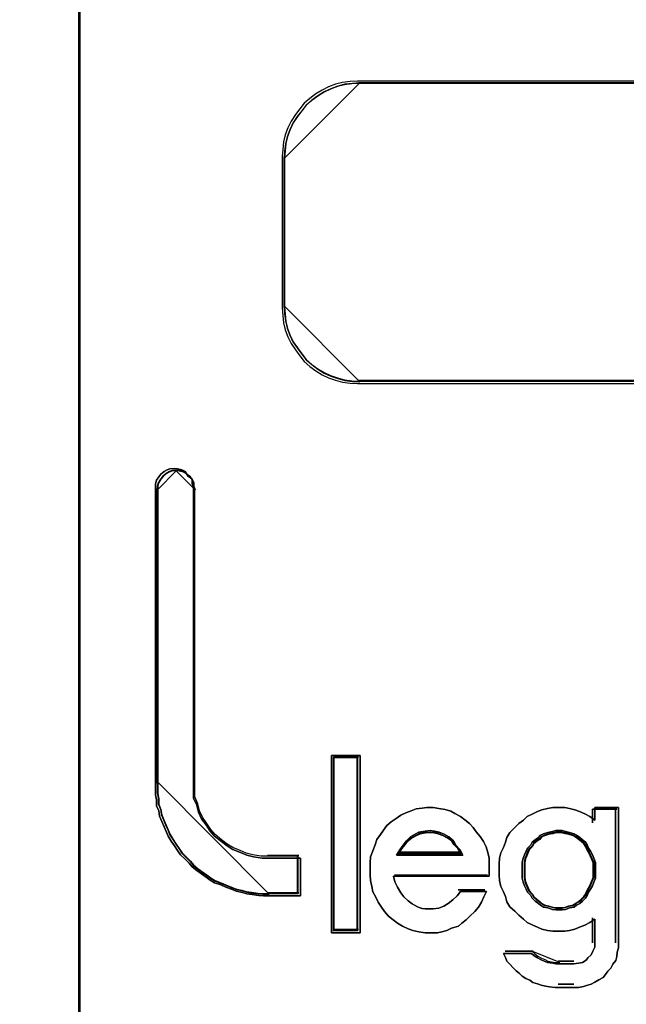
# Model space of a CAD drawing. Extents: x -558982 to 5119495, y -5290134 to 121759.
# Tile 205 of 256: x -466888 to -466806, y 30753 to 30885. Entities that reach past the tile are written whole.
import ezdxf

# ---------------------------------------------------------------- set-up
doc = ezdxf.new("R2010")
doc.units = 0
doc.header["$MEASUREMENT"] = 0
doc.layers.get('0').update_dxf_attribs({"color": 252})
doc.layers.add('45', color=8, linetype='Continuous')

# ---------------------------------------------------------------- blocks, each defined once
blk = doc.blocks.new('*U1033')
at = {"layer": '45', "color": 7}
for points in [[(157.492142, -113.492968), (175.505775, -113.492968), (175.505775, -113.492968), (175.505775, -196.498834), (175.505775, -196.498834), (157.492142, -196.498834), (157.492142, -196.498834), (157.492142, -113.492968), (157.492142, -113.492968)], [(157.497444, -113.498264), (175.500473, -113.498264), (175.500473, -196.493538), (157.497444, -196.493538), (157.497444, -113.498264)]]:
    blk.add_lwpolyline(points, close=True, dxfattribs=at)
blk = doc.blocks.new('*U1034')
at = {"layer": '45', "color": 7}
for points in [[(175.49252, -113.492968), (193.506154, -113.492968), (193.506154, -113.492968), (193.506154, -196.498834), (193.506154, -196.498834), (175.49252, -196.498834), (175.49252, -196.498834), (175.49252, -113.492968), (175.49252, -113.492968)], [(175.497822, -113.498264), (193.500852, -113.498264), (193.500852, -196.493538), (175.497822, -196.493538), (175.497822, -113.498264)], [(176.951756, -168.854955), (177.000063, -168.890412), (177.024217, -168.937688), (177.024217, -168.984964), (177.042332, -169.032239), (177.042332, -173.027041), (177.042332, -173.127502), (177.042332, -173.227963), (177.084601, -173.322515), (177.108755, -173.417066), (177.151024, -173.505709), (177.211408, -173.588441), (177.265754, -173.671174), (177.326138, -173.742087), (177.416714, -173.813001), (177.495213, -173.872096), (177.573713, -173.919371), (177.676366, -173.960738), (177.760904, -173.996195), (177.85148, -174.019832), (177.96621, -174.037561), (178.068863, -174.037561), (178.485514, -174.037561), (178.485514, -174.545775), (178.068863, -174.545775), (177.984325, -174.545775), (177.923941, -174.539866), (177.833365, -174.528047), (177.760904, -174.516228), (177.70052, -174.4985), (177.615982, -174.480771), (177.555598, -174.457133), (177.477098, -174.427586), (177.410676, -174.398039), (177.326138, -174.368491), (177.265754, -174.333034), (177.211408, -174.291668), (177.151024, -174.250302), (177.084601, -174.203026), (177.024217, -174.15575), (176.981948, -174.102565), (176.927602, -174.04938), (176.867218, -173.990285), (176.824949, -173.93119), (176.78268, -173.872096), (176.740411, -173.807092), (176.698142, -173.742087), (176.673989, -173.677083), (176.643796, -173.612079), (176.613604, -173.541165), (176.583412, -173.470252), (176.571335, -173.399338), (176.541143, -173.328424), (176.541143, -173.251601), (176.529066, -173.180688), (176.529066, -173.103865), (176.529066, -173.027041), (176.529066, -169.032239), (176.529066, -168.984964), (176.541143, -168.937688), (176.571335, -168.890412), (176.601527, -168.854955), (176.643796, -168.819498), (176.686065, -168.795861), (176.722296, -168.784042), (176.78268, -168.778132), (176.824949, -168.784042), (176.885333, -168.795861), (176.927602, -168.819498), (176.951756, -168.854955)], [(177.332029, -173.719166), (177.273608, -173.649034), (177.22103, -173.567213), (177.162609, -173.485392), (177.121715, -173.397726), (177.098347, -173.304217), (177.057453, -173.210707), (177.057453, -173.111353), (177.057453, -173.011999), (177.057453, -169.061217), (177.039927, -169.014462), (177.039927, -168.967707), (177.016558, -168.920952), (176.969822, -168.885886), (176.946454, -168.85082), (176.905559, -168.827443), (176.847139, -168.815754), (176.806245, -168.80991), (176.747824, -168.815754), (176.712772, -168.827443), (176.671878, -168.85082), (176.630983, -168.885886), (176.601773, -168.920952), (176.572563, -168.967707), (176.560879, -169.014462), (176.560879, -169.061217), (176.560879, -173.011999), (176.560879, -173.087976), (176.560879, -173.163952), (176.572563, -173.234085), (176.572563, -173.310061), (176.601773, -173.380193), (176.613457, -173.450326), (176.642667, -173.520458), (176.671878, -173.59059), (176.701088, -173.654878), (176.724456, -173.719166), (176.76535, -173.783454), (176.806245, -173.847742), (176.847139, -173.906185), (176.888033, -173.964629), (176.946454, -174.023072), (176.999032, -174.075671), (177.039927, -174.12827), (177.098347, -174.175025), (177.162609, -174.22178), (177.22103, -174.262691), (177.273608, -174.303601), (177.332029, -174.338667), (177.413818, -174.367889), (177.47808, -174.397111), (177.554027, -174.426332), (177.612447, -174.44971), (177.694236, -174.467243), (177.752656, -174.484776), (177.822761, -174.496465), (177.910392, -174.508153), (177.968812, -174.513998), (178.050601, -174.513998), (178.453702, -174.513998), (178.453702, -174.011383), (178.050601, -174.011383), (177.951286, -174.011383), (177.840287, -173.99385), (177.752656, -173.970473), (177.670868, -173.935407), (177.571553, -173.894496), (177.495606, -173.847742), (177.41966, -173.789298), (177.332029, -173.719166)], [(179.291422, -172.652357), (179.291422, -175.043625), (178.904374, -175.043625), (178.904374, -172.652357), (179.291422, -172.652357)], [(179.291422, -175.043625), (179.291422, -172.652357), (178.904374, -172.652357), (178.904374, -175.043625), (179.291422, -175.043625)], [(179.291422, -172.652357), (178.904374, -172.652357), (178.904374, -175.043625), (179.291422, -175.043625), (179.291422, -172.652357)], [(179.291422, -175.043625), (179.291422, -172.652357), (178.904374, -172.652357), (178.904374, -175.043625), (179.291422, -175.043625)], [(178.928233, -172.67619), (178.928233, -175.019792), (178.928233, -172.67619)], [(178.928233, -172.67619), (179.267563, -172.67619), (178.928233, -172.67619)], [(179.25961, -175.011848), (179.25961, -172.684135), (178.936186, -172.684135), (178.936186, -175.011848), (179.25961, -175.011848)], [(179.25961, -172.684135), (178.936186, -172.684135), (178.936186, -175.011848), (179.25961, -175.011848), (179.25961, -172.684135)], [(179.25961, -175.011848), (179.25961, -172.684135), (178.936186, -172.684135), (178.936186, -175.011848), (179.25961, -175.011848)], [(179.249006, -172.67619), (179.249006, -175.019792), (179.249006, -172.67619)], [(180.350462, -173.366268), (180.435796, -173.378423), (180.515035, -173.402733), (180.569893, -173.433119), (180.643037, -173.475661), (180.70399, -173.518203), (180.764944, -173.566822), (180.813706, -173.621518), (180.856373, -173.682292), (180.911231, -173.743066), (180.953898, -173.809917), (180.99047, -173.882846), (181.014852, -173.961852), (181.033138, -174.03478), (181.033138, -174.113786), (181.033138, -174.198869), (181.033138, -174.277875), (179.740929, -174.277875), (179.759215, -174.356881), (179.795787, -174.42981), (179.838455, -174.502738), (179.881122, -174.557435), (179.93598, -174.612131), (179.990838, -174.654673), (180.021314, -174.672905), (180.063982, -174.691137), (180.088363, -174.703292), (180.124935, -174.715447), (180.167602, -174.721524), (180.210269, -174.721524), (180.234651, -174.721524), (180.277318, -174.721524), (180.350462, -174.709369), (180.41751, -174.68506), (180.478463, -174.648595), (180.539417, -174.599976), (180.60037, -174.54528), (180.643037, -174.484506), (180.996566, -174.484506), (180.959994, -174.557435), (180.929517, -174.630363), (180.88685, -174.697215), (180.838087, -174.757988), (180.771039, -174.818762), (180.722276, -174.867381), (180.661323, -174.916), (180.618656, -174.952464), (180.521131, -174.982851), (180.460177, -175.013238), (180.393129, -175.03147), (180.332176, -175.043625), (180.234651, -175.043625), (180.167602, -175.043625), (180.082267, -175.03147), (180.003028, -175.013238), (179.93598, -174.988929), (179.862836, -174.952464), (179.795787, -174.916), (179.734834, -174.867381), (179.673881, -174.818762), (179.619023, -174.757988), (179.576356, -174.697215), (179.533689, -174.630363), (179.503212, -174.563512), (179.460545, -174.490584), (179.448354, -174.417655), (179.430068, -174.338649), (179.423973, -174.259643), (179.423973, -174.180637), (179.423973, -174.101631), (179.430068, -174.016548), (179.460545, -173.937542), (179.491021, -173.858536), (179.515403, -173.785608), (179.564165, -173.718756), (179.606832, -173.657983), (179.6495, -173.597209), (179.710453, -173.54859), (179.777501, -173.499971), (179.838455, -173.457429), (179.905503, -173.427042), (179.978647, -173.396655), (180.045696, -173.372346), (180.124935, -173.360191), (180.191983, -173.354114), (180.277318, -173.354114), (180.350462, -173.366268)], [(180.350462, -173.366268), (180.277318, -173.354114), (180.191983, -173.354114), (180.124935, -173.360191), (180.045696, -173.372346), (179.978647, -173.396655), (179.905503, -173.427042), (179.838455, -173.457429), (179.777501, -173.499971), (179.710453, -173.54859), (179.6495, -173.597209), (179.606832, -173.657983), (179.564165, -173.718756), (179.515403, -173.785608), (179.491021, -173.858536), (179.460545, -173.937542), (179.430068, -174.016548), (179.423973, -174.101631), (179.423973, -174.180637), (179.423973, -174.259643), (179.430068, -174.338649), (179.448354, -174.417655), (179.460545, -174.490584), (179.503212, -174.563512), (179.533689, -174.630363), (179.576356, -174.697215), (179.619023, -174.757988), (179.673881, -174.818762), (179.734834, -174.867381), (179.795787, -174.916), (179.862836, -174.952464), (179.93598, -174.988929), (180.003028, -175.013238), (180.082267, -175.03147), (180.167602, -175.043625), (180.234651, -175.043625), (180.332176, -175.043625), (180.393129, -175.03147), (180.460177, -175.013238), (180.521131, -174.982851), (180.618656, -174.952464), (180.661323, -174.916), (180.722276, -174.867381), (180.771039, -174.818762), (180.838087, -174.757988), (180.88685, -174.697215), (180.929517, -174.630363), (180.959994, -174.557435), (180.996566, -174.484506), (180.643037, -174.484506), (180.60037, -174.54528), (180.539417, -174.599976), (180.478463, -174.648595), (180.41751, -174.68506), (180.350462, -174.709369), (180.277318, -174.721524), (180.234651, -174.721524), (180.210269, -174.721524), (180.167602, -174.721524), (180.124935, -174.715447), (180.088363, -174.703292), (180.063982, -174.691137), (180.021314, -174.672905), (179.990838, -174.654673), (179.93598, -174.612131), (179.881122, -174.557435), (179.838455, -174.502738), (179.795787, -174.42981), (179.759215, -174.356881), (179.740929, -174.277875), (181.033138, -174.277875), (181.033138, -174.198869), (181.033138, -174.113786), (181.033138, -174.03478), (181.014852, -173.961852), (180.99047, -173.882846), (180.953898, -173.809917), (180.911231, -173.743066), (180.856373, -173.682292), (180.813706, -173.621518), (180.764944, -173.566822), (180.70399, -173.518203), (180.643037, -173.475661), (180.569893, -173.433119), (180.515035, -173.402733), (180.435796, -173.378423), (180.350462, -173.366268)], [(180.191983, -173.354114), (180.124935, -173.360191), (180.045696, -173.372346), (179.978647, -173.396655), (179.905503, -173.427042), (179.838455, -173.457429), (179.777501, -173.499971), (179.710453, -173.54859), (179.6495, -173.597209), (179.606832, -173.657983), (179.564165, -173.718756), (179.515403, -173.785608), (179.491021, -173.858536), (179.460545, -173.937542), (179.430068, -174.016548), (179.423973, -174.101631), (179.423973, -174.180637), (179.423973, -174.259643), (179.430068, -174.338649), (179.448354, -174.417655), (179.460545, -174.490584), (179.503212, -174.563512), (179.533689, -174.630363), (179.576356, -174.697215), (179.619023, -174.757988), (179.673881, -174.818762), (179.734834, -174.867381), (179.795787, -174.916), (179.862836, -174.952464), (179.93598, -174.988929), (180.003028, -175.013238), (180.082267, -175.03147), (180.167602, -175.043625), (180.234651, -175.043625), (180.332176, -175.043625), (180.393129, -175.03147), (180.460177, -175.013238), (180.521131, -174.982851), (180.618656, -174.952464), (180.661323, -174.916), (180.722276, -174.867381), (180.771039, -174.818762), (180.838087, -174.757988), (180.88685, -174.697215), (180.929517, -174.630363), (180.959994, -174.557435), (180.996566, -174.484506), (180.643037, -174.484506), (180.60037, -174.54528), (180.539417, -174.599976), (180.478463, -174.648595), (180.41751, -174.68506), (180.350462, -174.709369), (180.277318, -174.721524), (180.234651, -174.721524), (180.210269, -174.721524), (180.167602, -174.721524), (180.124935, -174.715447), (180.088363, -174.703292), (180.063982, -174.691137), (180.021314, -174.672905), (179.990838, -174.654673), (179.93598, -174.612131), (179.881122, -174.557435), (179.838455, -174.502738), (179.795787, -174.42981), (179.759215, -174.356881), (179.740929, -174.277875), (181.033138, -174.277875), (181.033138, -174.198869), (181.033138, -174.113786), (181.033138, -174.03478), (181.014852, -173.961852), (180.99047, -173.882846), (180.953898, -173.809917), (180.911231, -173.743066), (180.856373, -173.682292), (180.813706, -173.621518), (180.764944, -173.566822), (180.70399, -173.518203), (180.643037, -173.475661), (180.569893, -173.433119), (180.515035, -173.402733), (180.435796, -173.378423), (180.350462, -173.366268), (180.277318, -173.354114), (180.191983, -173.354114)], [(179.881122, -174.557435), (179.838455, -174.502738), (179.795787, -174.42981), (179.759215, -174.356881), (179.740929, -174.277875), (181.033138, -174.277875), (181.033138, -174.198869), (181.033138, -174.113786), (181.033138, -174.03478), (181.014852, -173.961852), (180.99047, -173.882846), (180.953898, -173.809917), (180.911231, -173.743066), (180.856373, -173.682292), (180.813706, -173.621518), (180.764944, -173.566822), (180.70399, -173.518203), (180.643037, -173.475661), (180.569893, -173.433119), (180.515035, -173.402733), (180.435796, -173.378423), (180.350462, -173.366268), (180.277318, -173.354114), (180.191983, -173.354114), (180.124935, -173.360191), (180.045696, -173.372346), (179.978647, -173.396655), (179.905503, -173.427042), (179.838455, -173.457429), (179.777501, -173.499971), (179.710453, -173.54859), (179.6495, -173.597209), (179.606832, -173.657983), (179.564165, -173.718756), (179.515403, -173.785608), (179.491021, -173.858536), (179.460545, -173.937542), (179.430068, -174.016548), (179.423973, -174.101631), (179.423973, -174.180637), (179.423973, -174.259643), (179.430068, -174.338649), (179.448354, -174.417655), (179.460545, -174.490584), (179.503212, -174.563512), (179.533689, -174.630363), (179.576356, -174.697215), (179.619023, -174.757988), (179.673881, -174.818762), (179.734834, -174.867381), (179.795787, -174.916), (179.862836, -174.952464), (179.93598, -174.988929), (180.003028, -175.013238), (180.082267, -175.03147), (180.167602, -175.043625), (180.234651, -175.043625), (180.332176, -175.043625), (180.393129, -175.03147), (180.460177, -175.013238), (180.521131, -174.982851), (180.618656, -174.952464), (180.661323, -174.916), (180.722276, -174.867381), (180.771039, -174.818762), (180.838087, -174.757988), (180.88685, -174.697215), (180.929517, -174.630363), (180.959994, -174.557435), (180.996566, -174.484506), (180.643037, -174.484506), (180.60037, -174.54528), (180.539417, -174.599976), (180.478463, -174.648595), (180.41751, -174.68506), (180.350462, -174.709369), (180.277318, -174.721524), (180.234651, -174.721524), (180.210269, -174.721524), (180.167602, -174.721524), (180.124935, -174.715447), (180.088363, -174.703292), (180.063982, -174.691137), (180.021314, -174.672905), (179.990838, -174.654673), (179.93598, -174.612131), (179.881122, -174.557435)], [(181.682686, -175.383531), (181.731344, -175.407547), (181.773921, -175.42556), (181.816497, -175.443573), (181.889485, -175.455581), (181.932061, -175.461585), (181.974637, -175.461585), (182.175354, -175.461585), (182.236177, -175.455581), (182.290918, -175.443573), (182.339577, -175.413552), (182.363906, -175.383531), (182.406482, -175.341501), (182.430812, -175.293468), (182.455141, -175.23943), (182.455141, -175.185392), (182.455141, -174.861166), (182.388236, -174.903195), (182.32133, -174.93922), (182.248342, -174.969241), (182.187519, -174.993258), (182.114531, -175.011271), (182.053708, -175.023279), (181.974637, -175.023279), (181.889485, -175.023279), (181.816497, -175.011271), (181.743509, -174.993258), (181.682686, -174.969241), (181.621863, -174.93922), (181.542792, -174.903195), (181.494134, -174.861166), (181.433311, -174.807128), (181.37857, -174.75309), (181.311664, -174.693049), (181.269088, -174.627002), (181.250841, -174.554952), (181.226512, -174.488906), (181.190018, -174.416856), (181.171771, -174.338801), (181.165688, -174.266751), (181.165688, -174.188696), (181.165688, -174.116646), (181.171771, -174.038592), (181.190018, -173.966541), (181.226512, -173.894491), (181.250841, -173.822441), (181.269088, -173.756394), (181.311664, -173.690348), (181.37857, -173.624302), (181.433311, -173.570264), (181.494134, -173.522231), (181.542792, -173.474197), (181.621863, -173.438172), (181.682686, -173.408151), (181.743509, -173.384134), (181.816497, -173.366122), (181.889485, -173.354114), (181.974637, -173.354114), (182.053708, -173.354114), (182.114531, -173.366122), (182.187519, -173.384134), (182.248342, -173.408151), (182.32133, -173.438172), (182.388236, -173.474197), (182.455141, -173.522231), (182.455141, -173.354114), (182.777504, -173.354114), (182.777504, -175.185392), (182.777504, -175.245434), (182.759257, -175.305476), (182.753175, -175.365518), (182.74101, -175.419556), (182.698434, -175.467589), (182.674105, -175.521627), (182.631528, -175.563656), (182.601117, -175.605686), (182.570705, -175.647715), (182.509882, -175.677736), (182.455141, -175.707757), (182.406482, -175.737778), (182.345659, -175.755791), (182.303083, -175.767799), (182.236177, -175.779807), (182.175354, -175.779807), (181.974637, -175.779807), (181.919897, -175.779807), (181.846909, -175.773803), (181.792168, -175.761795), (181.731344, -175.749786), (181.682686, -175.731774), (181.621863, -175.713761), (181.579286, -175.68374), (181.524545, -175.659724), (181.475887, -175.629703), (181.439393, -175.593677), (181.396817, -175.557652), (181.35424, -175.515623), (181.311664, -175.467589), (181.269088, -175.42556), (181.250841, -175.377526), (181.226512, -175.323489), (181.603616, -175.323489), (181.64011, -175.35351), (181.682686, -175.383531)], [(182.777504, -175.185392), (182.777504, -173.354114), (182.455141, -173.354114), (182.455141, -173.522231), (182.388236, -173.474197), (182.32133, -173.438172), (182.248342, -173.408151), (182.187519, -173.384134), (182.114531, -173.366122), (182.053708, -173.354114), (181.974637, -173.354114), (181.889485, -173.354114), (181.816497, -173.366122), (181.743509, -173.384134), (181.682686, -173.408151), (181.621863, -173.438172), (181.542792, -173.474197), (181.494134, -173.522231), (181.433311, -173.570264), (181.37857, -173.624302), (181.311664, -173.690348), (181.269088, -173.756394), (181.250841, -173.822441), (181.226512, -173.894491), (181.190018, -173.966541), (181.171771, -174.038592), (181.165688, -174.116646), (181.165688, -174.188696), (181.165688, -174.266751), (181.171771, -174.338801), (181.190018, -174.416856), (181.226512, -174.488906), (181.250841, -174.554952), (181.269088, -174.627002), (181.311664, -174.693049), (181.37857, -174.75309), (181.433311, -174.807128), (181.494134, -174.861166), (181.542792, -174.903195), (181.621863, -174.93922), (181.682686, -174.969241), (181.743509, -174.993258), (181.816497, -175.011271), (181.889485, -175.023279), (181.974637, -175.023279), (182.053708, -175.023279), (182.114531, -175.011271), (182.187519, -174.993258), (182.248342, -174.969241), (182.32133, -174.93922), (182.388236, -174.903195), (182.455141, -174.861166), (182.455141, -175.185392), (182.455141, -175.23943), (182.430812, -175.293468), (182.406482, -175.341501), (182.363906, -175.383531), (182.339577, -175.413552), (182.290918, -175.443573), (182.236177, -175.455581), (182.175354, -175.461585), (181.974637, -175.461585), (181.932061, -175.461585), (181.889485, -175.455581), (181.816497, -175.443573), (181.773921, -175.42556), (181.731344, -175.407547), (181.682686, -175.383531), (181.64011, -175.35351), (181.603616, -175.323489), (181.226512, -175.323489), (181.250841, -175.377526), (181.269088, -175.42556), (181.311664, -175.467589), (181.35424, -175.515623), (181.396817, -175.557652), (181.439393, -175.593677), (181.475887, -175.629703), (181.524545, -175.659724), (181.579286, -175.68374), (181.621863, -175.713761), (181.682686, -175.731774), (181.731344, -175.749786), (181.792168, -175.761795), (181.846909, -175.773803), (181.919897, -175.779807), (181.974637, -175.779807), (182.175354, -175.779807), (182.236177, -175.779807), (182.303083, -175.767799), (182.345659, -175.755791), (182.406482, -175.737778), (182.455141, -175.707757), (182.509882, -175.677736), (182.570705, -175.647715), (182.601117, -175.605686), (182.631528, -175.563656), (182.674105, -175.521627), (182.698434, -175.467589), (182.74101, -175.419556), (182.753175, -175.365518), (182.759257, -175.305476), (182.777504, -175.245434), (182.777504, -175.185392)], [(182.42492, -173.375299), (182.42492, -173.560668), (182.42492, -173.375299)], [(182.42492, -173.375299), (182.753645, -173.375299), (182.42492, -173.375299)], [(182.735088, -173.375299), (182.735088, -175.17868), (182.735088, -173.375299)], [(180.675251, -173.997611), (180.637502, -173.925075), (180.580879, -173.859793), (180.549421, -173.801764), (180.486506, -173.750989), (180.423591, -173.714721), (180.354385, -173.685706), (180.29147, -173.671199), (180.234847, -173.663946), (180.16564, -173.671199), (180.083851, -173.685706), (180.033519, -173.714721), (179.970604, -173.750989), (179.913981, -173.801764), (179.86994, -173.859793), (179.8259, -173.925075), (179.781859, -173.997611), (180.675251, -173.997611)], [(180.234847, -173.663946), (180.29147, -173.671199), (180.354385, -173.685706), (180.423591, -173.714721), (180.486506, -173.750989), (180.549421, -173.801764), (180.580879, -173.859793), (180.637502, -173.925075), (180.675251, -173.997611), (179.781859, -173.997611), (179.8259, -173.925075), (179.86994, -173.859793), (179.913981, -173.801764), (179.970604, -173.750989), (180.033519, -173.714721), (180.083851, -173.685706), (180.16564, -173.671199), (180.234847, -173.663946)], [(180.234847, -173.663946), (180.29147, -173.671199), (180.354385, -173.685706), (180.423591, -173.714721), (180.486506, -173.750989), (180.549421, -173.801764), (180.580879, -173.859793), (180.637502, -173.925075), (180.675251, -173.997611), (179.781859, -173.997611), (179.8259, -173.925075), (179.86994, -173.859793), (179.913981, -173.801764), (179.970604, -173.750989), (180.033519, -173.714721), (180.083851, -173.685706), (180.16564, -173.671199), (180.234847, -173.663946)], [(180.675251, -173.997611), (179.781859, -173.997611), (179.8259, -173.925075), (179.86994, -173.859793), (179.913981, -173.801764), (179.970604, -173.750989), (180.033519, -173.714721), (180.083851, -173.685706), (180.16564, -173.671199), (180.234847, -173.663946), (180.29147, -173.671199), (180.354385, -173.685706), (180.423591, -173.714721), (180.486506, -173.750989), (180.549421, -173.801764), (180.580879, -173.859793), (180.637502, -173.925075), (180.675251, -173.997611)], [(180.651392, -173.973778), (180.615547, -173.911028), (180.56178, -173.854554), (180.53191, -173.804354), (180.472168, -173.76043), (180.412427, -173.729055), (180.346712, -173.703956), (180.286971, -173.691406), (180.233204, -173.685131), (180.167489, -173.691406), (180.089825, -173.703956), (180.042032, -173.729055), (179.982291, -173.76043), (179.928524, -173.804354), (179.886705, -173.854554), (179.844886, -173.911028), (179.803068, -173.973778), (180.651392, -173.973778)], [(180.643439, -173.965833), (180.608378, -173.907114), (180.555787, -173.854266), (180.52657, -173.80729), (180.468136, -173.766187), (180.409702, -173.736827), (180.345424, -173.713339), (180.286989, -173.701595), (180.234399, -173.695723), (180.170121, -173.701595), (180.094156, -173.713339), (180.047409, -173.736827), (179.988975, -173.766187), (179.936384, -173.80729), (179.89548, -173.854266), (179.854576, -173.907114), (179.813672, -173.965833), (180.643439, -173.965833)], [(182.467336, -174.198869), (182.467336, -174.142889), (182.467336, -174.093129), (182.442302, -174.037148), (182.423527, -173.993608), (182.398493, -173.943848), (182.37346, -173.900307), (182.354684, -173.856767), (182.329651, -173.819447), (182.2921, -173.788346), (182.25455, -173.757246), (182.210741, -173.726146), (182.179449, -173.707486), (182.116865, -173.688826), (182.060539, -173.676386), (182.016731, -173.663946), (181.972922, -173.663946), (181.929113, -173.663946), (181.885304, -173.676386), (181.82272, -173.688826), (181.766394, -173.707486), (181.722586, -173.726146), (181.697552, -173.757246), (181.653743, -173.788346), (181.609934, -173.819447), (181.591159, -173.856767), (181.54735, -173.900307), (181.528575, -173.943848), (181.5098, -173.993608), (181.491025, -174.037148), (181.478508, -174.093129), (181.478508, -174.142889), (181.478508, -174.198869), (181.478508, -174.25485), (181.478508, -174.30461), (181.491025, -174.36059), (181.5098, -174.410351), (181.528575, -174.453891), (181.54735, -174.497431), (181.591159, -174.540972), (181.609934, -174.578292), (181.653743, -174.615612), (181.697552, -174.646713), (181.722586, -174.671593), (181.766394, -174.696473), (181.82272, -174.708913), (181.885304, -174.727573), (181.929113, -174.733793), (181.972922, -174.733793), (182.016731, -174.733793), (182.060539, -174.727573), (182.116865, -174.708913), (182.179449, -174.696473), (182.210741, -174.671593), (182.25455, -174.646713), (182.2921, -174.615612), (182.329651, -174.578292), (182.354684, -174.540972), (182.37346, -174.497431), (182.398493, -174.453891), (182.423527, -174.410351), (182.442302, -174.36059), (182.467336, -174.30461), (182.467336, -174.25485), (182.467336, -174.198869)], [(181.972922, -173.663946), (182.016731, -173.663946), (182.060539, -173.676386), (182.116865, -173.688826), (182.179449, -173.707486), (182.210741, -173.726146), (182.25455, -173.757246), (182.2921, -173.788346), (182.329651, -173.819447), (182.354684, -173.856767), (182.37346, -173.900307), (182.398493, -173.943848), (182.423527, -173.993608), (182.442302, -174.037148), (182.467336, -174.093129), (182.467336, -174.142889), (182.467336, -174.198869), (182.467336, -174.25485), (182.467336, -174.30461), (182.442302, -174.36059), (182.423527, -174.410351), (182.398493, -174.453891), (182.37346, -174.497431), (182.354684, -174.540972), (182.329651, -174.578292), (182.2921, -174.615612), (182.25455, -174.646713), (182.210741, -174.671593), (182.179449, -174.696473), (182.116865, -174.708913), (182.060539, -174.727573), (182.016731, -174.733793), (181.972922, -174.733793), (181.929113, -174.733793), (181.885304, -174.727573), (181.82272, -174.708913), (181.766394, -174.696473), (181.722586, -174.671593), (181.697552, -174.646713), (181.653743, -174.615612), (181.609934, -174.578292), (181.591159, -174.540972), (181.54735, -174.497431), (181.528575, -174.453891), (181.5098, -174.410351), (181.491025, -174.36059), (181.478508, -174.30461), (181.478508, -174.25485), (181.478508, -174.198869), (181.478508, -174.142889), (181.478508, -174.093129), (181.491025, -174.037148), (181.5098, -173.993608), (181.528575, -173.943848), (181.54735, -173.900307), (181.591159, -173.856767), (181.609934, -173.819447), (181.653743, -173.788346), (181.697552, -173.757246), (181.722586, -173.726146), (181.766394, -173.707486), (181.82272, -173.688826), (181.885304, -173.676386), (181.929113, -173.663946), (181.972922, -173.663946)], [(182.442302, -174.037148), (182.467336, -174.093129), (182.467336, -174.142889), (182.467336, -174.198869), (182.467336, -174.25485), (182.467336, -174.30461), (182.442302, -174.36059), (182.423527, -174.410351), (182.398493, -174.453891), (182.37346, -174.497431), (182.354684, -174.540972), (182.329651, -174.578292), (182.2921, -174.615612), (182.25455, -174.646713), (182.210741, -174.671593), (182.179449, -174.696473), (182.116865, -174.708913), (182.060539, -174.727573), (182.016731, -174.733793), (181.972922, -174.733793), (181.929113, -174.733793), (181.885304, -174.727573), (181.82272, -174.708913), (181.766394, -174.696473), (181.722586, -174.671593), (181.697552, -174.646713), (181.653743, -174.615612), (181.609934, -174.578292), (181.591159, -174.540972), (181.54735, -174.497431), (181.528575, -174.453891), (181.5098, -174.410351), (181.491025, -174.36059), (181.478508, -174.30461), (181.478508, -174.25485), (181.478508, -174.198869), (181.478508, -174.142889), (181.478508, -174.093129), (181.491025, -174.037148), (181.5098, -173.993608), (181.528575, -173.943848), (181.54735, -173.900307), (181.591159, -173.856767), (181.609934, -173.819447), (181.653743, -173.788346), (181.697552, -173.757246), (181.722586, -173.726146), (181.766394, -173.707486), (181.82272, -173.688826), (181.885304, -173.676386), (181.929113, -173.663946), (181.972922, -173.663946), (182.016731, -173.663946), (182.060539, -173.676386), (182.116865, -173.688826), (182.179449, -173.707486), (182.210741, -173.726146), (182.25455, -173.757246), (182.2921, -173.788346), (182.329651, -173.819447), (182.354684, -173.856767), (182.37346, -173.900307), (182.398493, -173.943848), (182.423527, -173.993608), (182.442302, -174.037148)], [(181.974247, -174.70996), (182.016059, -174.70996), (182.057872, -174.704002), (182.11163, -174.686127), (182.171362, -174.67421), (182.201228, -174.650377), (182.24304, -174.626544), (182.278879, -174.596752), (182.314718, -174.561002), (182.338611, -174.525252), (182.35653, -174.483544), (182.380423, -174.441836), (182.404315, -174.400128), (182.422235, -174.352461), (182.446128, -174.298837), (182.446128, -174.25117), (182.446128, -174.197545), (182.446128, -174.143921), (182.446128, -174.096254), (182.422235, -174.042629), (182.404315, -174.000921), (182.380423, -173.953255), (182.35653, -173.911546), (182.338611, -173.869838), (182.314718, -173.834088), (182.278879, -173.804297), (182.24304, -173.774505), (182.201228, -173.744714), (182.171362, -173.726839), (182.11163, -173.708964), (182.057872, -173.697047), (182.016059, -173.685131), (181.974247, -173.685131), (181.932435, -173.685131), (181.890623, -173.697047), (181.830891, -173.708964), (181.777133, -173.726839), (181.735321, -173.744714), (181.711428, -173.774505), (181.669616, -173.804297), (181.627804, -173.834088), (181.609884, -173.869838), (181.568072, -173.911546), (181.550152, -173.953255), (181.532233, -174.000921), (181.514313, -174.042629), (181.502367, -174.096254), (181.502367, -174.143921), (181.502367, -174.197545), (181.502367, -174.25117), (181.502367, -174.298837), (181.514313, -174.352461), (181.532233, -174.400128), (181.550152, -174.441836), (181.568072, -174.483544), (181.609884, -174.525252), (181.627804, -174.561002), (181.669616, -174.596752), (181.711428, -174.626544), (181.735321, -174.650377), (181.777133, -174.67421), (181.830891, -174.686127), (181.890623, -174.704002), (181.932435, -174.70996), (181.974247, -174.70996)], [(182.435524, -174.198869), (182.435524, -174.146215), (182.435524, -174.09941), (182.412101, -174.046755), (182.394534, -174.005802), (182.371111, -173.958997), (182.347688, -173.918044), (182.330121, -173.87709), (182.306698, -173.841987), (182.271563, -173.812734), (182.236429, -173.783481), (182.195439, -173.754229), (182.166161, -173.736677), (182.107603, -173.719125), (182.054902, -173.707424), (182.013912, -173.695723), (181.972922, -173.695723), (181.931932, -173.695723), (181.890942, -173.707424), (181.832385, -173.719125), (181.779683, -173.736677), (181.738693, -173.754229), (181.71527, -173.783481), (181.67428, -173.812734), (181.63329, -173.841987), (181.615723, -173.87709), (181.574733, -173.918044), (181.557166, -173.958997), (181.539599, -174.005802), (181.522031, -174.046755), (181.51032, -174.09941), (181.51032, -174.146215), (181.51032, -174.198869), (181.51032, -174.251524), (181.51032, -174.298328), (181.522031, -174.350983), (181.539599, -174.397788), (181.557166, -174.438741), (181.574733, -174.479695), (181.615723, -174.520649), (181.63329, -174.555752), (181.67428, -174.590855), (181.71527, -174.620108), (181.738693, -174.64351), (181.779683, -174.666912), (181.832385, -174.678613), (181.890942, -174.696165), (181.931932, -174.702015), (181.972922, -174.702015), (182.013912, -174.702015), (182.054902, -174.696165), (182.107603, -174.678613), (182.166161, -174.666912), (182.195439, -174.64351), (182.236429, -174.620108), (182.271563, -174.590855), (182.306698, -174.555752), (182.330121, -174.520649), (182.347688, -174.479695), (182.371111, -174.438741), (182.394534, -174.397788), (182.412101, -174.350983), (182.435524, -174.298328), (182.435524, -174.251524), (182.435524, -174.198869)], [(179.803068, -173.955241), (180.651392, -173.955241), (179.803068, -173.955241)], [(179.752698, -174.265073), (181.009279, -174.265073), (179.752698, -174.265073)], [(180.614278, -174.463683), (180.974815, -174.463683), (180.614278, -174.463683)], [(182.42492, -174.842367), (182.42492, -175.17868), (182.42492, -174.842367)], [(178.928233, -175.001255), (179.267563, -175.001255), (178.928233, -175.001255)], [(181.245219, -175.29255), (181.626965, -175.29255), (181.245219, -175.29255)], [(181.608407, -175.29255), (181.645435, -175.32594), (181.688633, -175.359329), (181.738003, -175.386041), (181.781201, -175.406075), (181.8244, -175.426108), (181.898454, -175.439464), (181.941653, -175.446142), (181.984851, -175.446142), (181.608407, -175.29255)], [(181.963643, -175.427605), (182.175724, -175.427605), (181.963643, -175.427605)], [(182.175724, -175.737437), (181.963643, -175.737437), (182.175724, -175.737437)]]:
    blk.add_lwpolyline(points, close=True, dxfattribs=at)
at = {"layer": '45', "color": 3}
for points in [[(183.257124, -163.553357), (179.254408, -163.553357), (179.154045, -163.559297), (179.053682, -163.571177), (178.959223, -163.594937), (178.864763, -163.630577), (178.776208, -163.672157), (178.693556, -163.725617), (178.610904, -163.785017), (178.534155, -163.850357), (178.475118, -163.927577), (178.416081, -164.004797), (178.357044, -164.093897), (178.315718, -164.182997), (178.280296, -164.278037), (178.256681, -164.373077), (178.244874, -164.474057), (178.23897, -164.569097), (178.23897, -166.612457), (178.244874, -166.713437), (178.256681, -166.814417), (178.280296, -166.909457), (178.315718, -167.004497), (178.357044, -167.093597), (178.416081, -167.176757), (178.475118, -167.259917), (178.534155, -167.337137), (178.610904, -167.402477), (178.693556, -167.461877), (178.776208, -167.515337), (178.864763, -167.556917), (178.959223, -167.586617), (179.053682, -167.616317), (179.154045, -167.628197), (179.254408, -167.634137), (183.257124, -167.634137)], [(183.257124, -163.553357), (179.254408, -163.553357), (179.154045, -163.559297), (179.053682, -163.571177), (178.959223, -163.594937), (178.864763, -163.630577), (178.776208, -163.672157), (178.693556, -163.725617), (178.610904, -163.785017), (178.534155, -163.850357), (178.475118, -163.927577), (178.416081, -164.004797), (178.357044, -164.093897), (178.315718, -164.182997), (178.280296, -164.278037), (178.256681, -164.373077), (178.244874, -164.474057), (178.23897, -164.569097), (178.23897, -166.612457), (178.244874, -166.713437), (178.256681, -166.814417), (178.280296, -166.909457), (178.315718, -167.004497), (178.357044, -167.093597), (178.416081, -167.176757), (178.475118, -167.259917), (178.534155, -167.337137), (178.610904, -167.402477), (178.693556, -167.461877), (178.776208, -167.515337), (178.864763, -167.556917), (178.959223, -167.586617), (179.053682, -167.616317), (179.154045, -167.628197), (179.254408, -167.634137), (183.257124, -167.634137)], [(183.257124, -163.553357), (179.254408, -163.553357), (179.154045, -163.559297), (179.053682, -163.571177), (178.959223, -163.594937), (178.864763, -163.630577), (178.776208, -163.672157), (178.693556, -163.725617), (178.610904, -163.785017), (178.534155, -163.850357), (178.475118, -163.927577), (178.416081, -164.004797), (178.357044, -164.093897), (178.315718, -164.182997), (178.280296, -164.278037), (178.256681, -164.373077), (178.244874, -164.474057), (178.23897, -164.569097), (178.23897, -166.612457), (178.244874, -166.713437), (178.256681, -166.814417), (178.280296, -166.909457), (178.315718, -167.004497), (178.357044, -167.093597), (178.416081, -167.176757), (178.475118, -167.259917), (178.534155, -167.337137), (178.610904, -167.402477), (178.693556, -167.461877), (178.776208, -167.515337), (178.864763, -167.556917), (178.959223, -167.586617), (179.053682, -167.616317), (179.154045, -167.628197), (179.254408, -167.634137), (183.257124, -167.634137)], [(183.257124, -163.553357), (179.254408, -163.553357), (179.154045, -163.559297), (179.053682, -163.571177), (178.959223, -163.594937), (178.864763, -163.630577), (178.776208, -163.672157), (178.693556, -163.725617), (178.610904, -163.785017), (178.534155, -163.850357), (178.475118, -163.927577), (178.416081, -164.004797), (178.357044, -164.093897), (178.315718, -164.182997), (178.280296, -164.278037), (178.256681, -164.373077), (178.244874, -164.474057), (178.23897, -164.569097), (178.23897, -166.612457), (178.244874, -166.713437), (178.256681, -166.814417), (178.280296, -166.909457), (178.315718, -167.004497), (178.357044, -167.093597), (178.416081, -167.176757), (178.475118, -167.259917), (178.534155, -167.337137), (178.610904, -167.402477), (178.693556, -167.461877), (178.776208, -167.515337), (178.864763, -167.556917), (178.959223, -167.586617), (179.053682, -167.616317), (179.154045, -167.628197), (179.254408, -167.634137), (183.257124, -167.634137)], [(183.257124, -163.553357), (179.254408, -163.553357), (179.154045, -163.559297), (179.053682, -163.571177), (178.959223, -163.594937), (178.864763, -163.630577), (178.776208, -163.672157), (178.693556, -163.725617), (178.610904, -163.785017), (178.534155, -163.850357), (178.475118, -163.927577), (178.416081, -164.004797), (178.357044, -164.093897), (178.315718, -164.182997), (178.280296, -164.278037), (178.256681, -164.373077), (178.244874, -164.474057), (178.23897, -164.569097), (178.23897, -166.612457), (178.244874, -166.713437), (178.256681, -166.814417), (178.280296, -166.909457), (178.315718, -167.004497), (178.357044, -167.093597), (178.416081, -167.176757), (178.475118, -167.259917), (178.534155, -167.337137), (178.610904, -167.402477), (178.693556, -167.461877), (178.776208, -167.515337), (178.864763, -167.556917), (178.959223, -167.586617), (179.053682, -167.616317), (179.154045, -167.628197), (179.254408, -167.634137), (183.257124, -167.634137)], [(183.257124, -163.553357), (179.254408, -163.553357), (179.154045, -163.559297), (179.053682, -163.571177), (178.959223, -163.594937), (178.864763, -163.630577), (178.776208, -163.672157), (178.693556, -163.725617), (178.610904, -163.785017), (178.534155, -163.850357), (178.475118, -163.927577), (178.416081, -164.004797), (178.357044, -164.093897), (178.315718, -164.182997), (178.280296, -164.278037), (178.256681, -164.373077), (178.244874, -164.474057), (178.23897, -164.569097), (178.23897, -166.612457), (178.244874, -166.713437), (178.256681, -166.814417), (178.280296, -166.909457), (178.315718, -167.004497), (178.357044, -167.093597), (178.416081, -167.176757), (178.475118, -167.259917), (178.534155, -167.337137), (178.610904, -167.402477), (178.693556, -167.461877), (178.776208, -167.515337), (178.864763, -167.556917), (178.959223, -167.586617), (179.053682, -167.616317), (179.154045, -167.628197), (179.254408, -167.634137), (183.257124, -167.634137)], [(183.236482, -163.585135), (179.275606, -163.585135), (179.176292, -163.590982), (179.076978, -163.602677), (178.983506, -163.626067), (178.890034, -163.661152), (178.802404, -163.702085), (178.720616, -163.754712), (178.638828, -163.813187), (178.562882, -163.877509), (178.504462, -163.953526), (178.446042, -164.029544), (178.387622, -164.117256), (178.346728, -164.204968), (178.311676, -164.298528), (178.288308, -164.392088), (178.276624, -164.491495), (178.270782, -164.585055), (178.270782, -166.596591), (178.276624, -166.695998), (178.288308, -166.795406), (178.311676, -166.888966), (178.346728, -166.982525), (178.387622, -167.070238), (178.446042, -167.152103), (178.504462, -167.233967), (178.562882, -167.309985), (178.638828, -167.374307), (178.720616, -167.432782), (178.802404, -167.485409), (178.890034, -167.526342), (178.983506, -167.555579), (179.076978, -167.584817), (179.176292, -167.596512), (179.275606, -167.602359), (183.236482, -167.602359)], [(183.236482, -163.585135), (179.275606, -163.585135), (179.176292, -163.590982), (179.076978, -163.602677), (178.983506, -163.626067), (178.890034, -163.661152), (178.802404, -163.702085), (178.720616, -163.754712), (178.638828, -163.813187), (178.562882, -163.877509), (178.504462, -163.953526), (178.446042, -164.029544), (178.387622, -164.117256), (178.346728, -164.204968), (178.311676, -164.298528), (178.288308, -164.392088), (178.276624, -164.491495), (178.270782, -164.585055), (178.270782, -166.596591), (178.276624, -166.695998), (178.288308, -166.795406), (178.311676, -166.888966), (178.346728, -166.982525), (178.387622, -167.070238), (178.446042, -167.152103), (178.504462, -167.233967), (178.562882, -167.309985), (178.638828, -167.374307), (178.720616, -167.432782), (178.802404, -167.485409), (178.890034, -167.526342), (178.983506, -167.555579), (179.076978, -167.584817), (179.176292, -167.596512), (179.275606, -167.602359), (183.236482, -167.602359)], [(183.236482, -163.585135), (179.275606, -163.585135), (179.176292, -163.590982), (179.076978, -163.602677), (178.983506, -163.626067), (178.890034, -163.661152), (178.802404, -163.702085), (178.720616, -163.754712), (178.638828, -163.813187), (178.562882, -163.877509), (178.504462, -163.953526), (178.446042, -164.029544), (178.387622, -164.117256), (178.346728, -164.204968), (178.311676, -164.298528), (178.288308, -164.392088), (178.276624, -164.491495), (178.270782, -164.585055), (178.270782, -166.596591), (178.276624, -166.695998), (178.288308, -166.795406), (178.311676, -166.888966), (178.346728, -166.982525), (178.387622, -167.070238), (178.446042, -167.152103), (178.504462, -167.233967), (178.562882, -167.309985), (178.638828, -167.374307), (178.720616, -167.432782), (178.802404, -167.485409), (178.890034, -167.526342), (178.983506, -167.555579), (179.076978, -167.584817), (179.176292, -167.596512), (179.275606, -167.602359), (183.236482, -167.602359)], [(183.236482, -163.585135), (179.275606, -163.585135), (179.176292, -163.590982), (179.076978, -163.602677), (178.983506, -163.626067), (178.890034, -163.661152), (178.802404, -163.702085), (178.720616, -163.754712), (178.638828, -163.813187), (178.562882, -163.877509), (178.504462, -163.953526), (178.446042, -164.029544), (178.387622, -164.117256), (178.346728, -164.204968), (178.311676, -164.298528), (178.288308, -164.392088), (178.276624, -164.491495), (178.270782, -164.585055), (178.270782, -166.596591), (178.276624, -166.695998), (178.288308, -166.795406), (178.311676, -166.888966), (178.346728, -166.982525), (178.387622, -167.070238), (178.446042, -167.152103), (178.504462, -167.233967), (178.562882, -167.309985), (178.638828, -167.374307), (178.720616, -167.432782), (178.802404, -167.485409), (178.890034, -167.526342), (178.983506, -167.555579), (179.076978, -167.584817), (179.176292, -167.596512), (179.275606, -167.602359), (183.236482, -167.602359)], [(183.236482, -163.585135), (179.275606, -163.585135), (179.176292, -163.590982), (179.076978, -163.602677), (178.983506, -163.626067), (178.890034, -163.661152), (178.802404, -163.702085), (178.720616, -163.754712), (178.638828, -163.813187), (178.562882, -163.877509), (178.504462, -163.953526), (178.446042, -164.029544), (178.387622, -164.117256), (178.346728, -164.204968), (178.311676, -164.298528), (178.288308, -164.392088), (178.276624, -164.491495), (178.270782, -164.585055), (178.270782, -166.596591), (178.276624, -166.695998), (178.288308, -166.795406), (178.311676, -166.888966), (178.346728, -166.982525), (178.387622, -167.070238), (178.446042, -167.152103), (178.504462, -167.233967), (178.562882, -167.309985), (178.638828, -167.374307), (178.720616, -167.432782), (178.802404, -167.485409), (178.890034, -167.526342), (178.983506, -167.555579), (179.076978, -167.584817), (179.176292, -167.596512), (179.275606, -167.602359), (183.236482, -167.602359)], [(183.236482, -163.585135), (179.275606, -163.585135), (179.176292, -163.590982), (179.076978, -163.602677), (178.983506, -163.626067), (178.890034, -163.661152), (178.802404, -163.702085), (178.720616, -163.754712), (178.638828, -163.813187), (178.562882, -163.877509), (178.504462, -163.953526), (178.446042, -164.029544), (178.387622, -164.117256), (178.346728, -164.204968), (178.311676, -164.298528), (178.288308, -164.392088), (178.276624, -164.491495), (178.270782, -164.585055), (178.270782, -166.596591), (178.276624, -166.695998), (178.288308, -166.795406), (178.311676, -166.888966), (178.346728, -166.982525), (178.387622, -167.070238), (178.446042, -167.152103), (178.504462, -167.233967), (178.562882, -167.309985), (178.638828, -167.374307), (178.720616, -167.432782), (178.802404, -167.485409), (178.890034, -167.526342), (178.983506, -167.555579), (179.076978, -167.584817), (179.176292, -167.596512), (179.275606, -167.602359), (183.236482, -167.602359)]]:
    blk.add_lwpolyline(points, dxfattribs=at)
for points in [[(179.28612, -163.57719), (179.184981, -163.583137), (179.083842, -163.59503), (178.988652, -163.618817), (178.893462, -163.654497), (178.804221, -163.696124), (178.72093, -163.749644), (178.637639, -163.809111), (178.560297, -163.874525), (178.500804, -163.951832), (178.44131, -164.029139), (178.381816, -164.11834), (178.340171, -164.20754), (178.304475, -164.302687), (178.280677, -164.397834), (178.268778, -164.498928), (178.262829, -164.594075), (179.28612, -163.57719)], [(189.317553, -163.57719), (179.267563, -163.57719), (189.317553, -163.57719)], [(178.262829, -164.575538), (178.262829, -166.606659), (178.262829, -164.575538)], [(178.262829, -166.585474), (178.268778, -166.686766), (178.280677, -166.788057), (178.304475, -166.88339), (178.340171, -166.978723), (178.381816, -167.068097), (178.44131, -167.151514), (178.500804, -167.23493), (178.560297, -167.312388), (178.637639, -167.37793), (178.72093, -167.437513), (178.804221, -167.491137), (178.893462, -167.532846), (178.988652, -167.562637), (179.083842, -167.592429), (179.184981, -167.604345), (179.28612, -167.610304), (178.262829, -166.585474)], [(189.317553, -167.591767), (179.267563, -167.591767), (189.317553, -167.591767)]]:
    blk.add_lwpolyline(points, close=True, dxfattribs=at)
at = {"layer": '45', "color": 1}
for points in [[(177.326138, -173.742087), (177.265754, -173.671174), (177.211408, -173.588441), (177.151024, -173.505709), (177.108755, -173.417066), (177.084601, -173.322515), (177.042332, -173.227963), (177.042332, -173.127502), (177.042332, -173.027041), (177.042332, -169.032239), (177.024217, -168.984964), (177.024217, -168.937688), (177.000063, -168.890412), (176.951756, -168.854955), (176.927602, -168.819498), (176.885333, -168.795861), (176.824949, -168.784042), (176.78268, -168.778132), (176.722296, -168.784042), (176.686065, -168.795861), (176.643796, -168.819498), (176.601527, -168.854955), (176.571335, -168.890412), (176.541143, -168.937688), (176.529066, -168.984964), (176.529066, -169.032239), (176.529066, -173.027041), (176.529066, -173.103865), (176.529066, -173.180688), (176.541143, -173.251601), (176.541143, -173.328424), (176.571335, -173.399338), (176.583412, -173.470252), (176.613604, -173.541165), (176.643796, -173.612079), (176.673989, -173.677083), (176.698142, -173.742087), (176.740411, -173.807092), (176.78268, -173.872096), (176.824949, -173.93119), (176.867218, -173.990285), (176.927602, -174.04938), (176.981948, -174.102565), (177.024217, -174.15575), (177.084601, -174.203026), (177.151024, -174.250302), (177.211408, -174.291668), (177.265754, -174.333034), (177.326138, -174.368491), (177.410676, -174.398039), (177.477098, -174.427586), (177.555598, -174.457133), (177.615982, -174.480771), (177.70052, -174.4985), (177.760904, -174.516228), (177.833365, -174.528047), (177.923941, -174.539866), (177.984325, -174.545775), (178.068863, -174.545775), (178.485514, -174.545775), (178.485514, -174.037561), (178.068863, -174.037561), (177.96621, -174.037561), (177.85148, -174.019832), (177.760904, -173.996195), (177.676366, -173.960738), (177.573713, -173.919371), (177.495213, -173.872096), (177.416714, -173.813001), (177.326138, -173.742087)], [(176.815376, -168.801965), (176.752888, -168.808247), (176.715395, -168.82081), (176.671653, -168.845937), (176.627911, -168.883627), (176.596667, -168.921316), (176.565423, -168.971569), (176.552926, -169.021822), (176.552926, -169.072075), (176.815376, -168.801965)], [(177.067222, -169.072075), (177.048357, -169.021822), (177.048357, -168.971569), (177.023203, -168.921316), (176.972895, -168.883627), (176.947742, -168.845937), (176.903722, -168.82081), (176.840838, -168.808247), (176.796819, -168.801965), (177.067222, -169.072075)], [(176.552926, -169.05089), (176.552926, -173.023096), (176.552926, -169.05089)], [(177.048665, -169.05089), (177.048665, -173.023096), (177.048665, -169.05089)], [(179.291422, -172.652357), (178.904374, -172.652357), (178.904374, -175.043625), (179.291422, -175.043625), (179.291422, -172.652357)], [(179.25961, -172.684135), (178.936186, -172.684135), (178.936186, -175.011848), (179.25961, -175.011848), (179.25961, -172.684135)], [(176.552926, -173.001911), (176.552926, -173.078934), (176.552926, -173.155957), (176.564756, -173.227054), (176.564756, -173.304077), (176.594333, -173.375175), (176.606164, -173.446273), (176.635741, -173.517371), (176.665318, -173.588469), (176.694895, -173.653642), (176.718557, -173.718815), (176.759965, -173.783988), (176.801372, -173.849161), (176.84278, -173.908409), (176.884188, -173.967657), (176.943342, -174.026905), (176.99658, -174.080229), (177.037988, -174.133552), (177.097142, -174.180951), (177.162212, -174.228349), (177.221366, -174.269823), (177.274604, -174.311297), (177.333758, -174.346846), (177.416574, -174.37647), (177.481643, -174.406094), (177.558543, -174.435718), (177.617697, -174.459417), (177.700513, -174.477192), (177.759667, -174.494966), (177.830652, -174.506816), (177.919382, -174.518665), (177.978536, -174.52459), (178.061352, -174.52459), (176.552926, -173.001911)], [(181.033138, -174.277875), (181.033138, -174.198869), (181.033138, -174.113786), (181.033138, -174.03478), (181.014852, -173.961852), (180.99047, -173.882846), (180.953898, -173.809917), (180.911231, -173.743066), (180.856373, -173.682292), (180.813706, -173.621518), (180.764944, -173.566822), (180.70399, -173.518203), (180.643037, -173.475661), (180.569893, -173.433119), (180.515035, -173.402733), (180.435796, -173.378423), (180.350462, -173.366268), (180.277318, -173.354114), (180.191983, -173.354114), (180.124935, -173.360191), (180.045696, -173.372346), (179.978647, -173.396655), (179.905503, -173.427042), (179.838455, -173.457429), (179.777501, -173.499971), (179.710453, -173.54859), (179.6495, -173.597209), (179.606832, -173.657983), (179.564165, -173.718756), (179.515403, -173.785608), (179.491021, -173.858536), (179.460545, -173.937542), (179.430068, -174.016548), (179.423973, -174.101631), (179.423973, -174.180637), (179.423973, -174.259643), (179.430068, -174.338649), (179.448354, -174.417655), (179.460545, -174.490584), (179.503212, -174.563512), (179.533689, -174.630363), (179.576356, -174.697215), (179.619023, -174.757988), (179.673881, -174.818762), (179.734834, -174.867381), (179.795787, -174.916), (179.862836, -174.952464), (179.93598, -174.988929), (180.003028, -175.013238), (180.082267, -175.03147), (180.167602, -175.043625), (180.234651, -175.043625), (180.332176, -175.043625), (180.393129, -175.03147), (180.460177, -175.013238), (180.521131, -174.982851), (180.618656, -174.952464), (180.661323, -174.916), (180.722276, -174.867381), (180.771039, -174.818762), (180.838087, -174.757988), (180.88685, -174.697215), (180.929517, -174.630363), (180.959994, -174.557435), (180.996566, -174.484506), (180.643037, -174.484506), (180.60037, -174.54528), (180.539417, -174.599976), (180.478463, -174.648595), (180.41751, -174.68506), (180.350462, -174.709369), (180.277318, -174.721524), (180.234651, -174.721524), (180.210269, -174.721524), (180.167602, -174.721524), (180.124935, -174.715447), (180.088363, -174.703292), (180.063982, -174.691137), (180.021314, -174.672905), (179.990838, -174.654673), (179.93598, -174.612131), (179.881122, -174.557435), (179.838455, -174.502738), (179.795787, -174.42981), (179.759215, -174.356881), (179.740929, -174.277875), (181.033138, -174.277875)], [(180.675251, -173.997611), (179.781859, -173.997611), (179.8259, -173.925075), (179.86994, -173.859793), (179.913981, -173.801764), (179.970604, -173.750989), (180.033519, -173.714721), (180.083851, -173.685706), (180.16564, -173.671199), (180.234847, -173.663946), (180.29147, -173.671199), (180.354385, -173.685706), (180.423591, -173.714721), (180.486506, -173.750989), (180.549421, -173.801764), (180.580879, -173.859793), (180.637502, -173.925075), (180.675251, -173.997611)], [(181.972922, -173.663946), (182.016731, -173.663946), (182.060539, -173.676386), (182.116865, -173.688826), (182.179449, -173.707486), (182.210741, -173.726146), (182.25455, -173.757246), (182.2921, -173.788346), (182.329651, -173.819447), (182.354684, -173.856767), (182.37346, -173.900307), (182.398493, -173.943848), (182.423527, -173.993608), (182.442302, -174.037148), (182.467336, -174.093129), (182.467336, -174.142889), (182.467336, -174.198869), (182.467336, -174.25485), (182.467336, -174.30461), (182.442302, -174.36059), (182.423527, -174.410351), (182.398493, -174.453891), (182.37346, -174.497431), (182.354684, -174.540972), (182.329651, -174.578292), (182.2921, -174.615612), (182.25455, -174.646713), (182.210741, -174.671593), (182.179449, -174.696473), (182.116865, -174.708913), (182.060539, -174.727573), (182.016731, -174.733793), (181.972922, -174.733793), (181.929113, -174.733793), (181.885304, -174.727573), (181.82272, -174.708913), (181.766394, -174.696473), (181.722586, -174.671593), (181.697552, -174.646713), (181.653743, -174.615612), (181.609934, -174.578292), (181.591159, -174.540972), (181.54735, -174.497431), (181.528575, -174.453891), (181.5098, -174.410351), (181.491025, -174.36059), (181.478508, -174.30461), (181.478508, -174.25485), (181.478508, -174.198869), (181.478508, -174.142889), (181.478508, -174.093129), (181.491025, -174.037148), (181.5098, -173.993608), (181.528575, -173.943848), (181.54735, -173.900307), (181.591159, -173.856767), (181.609934, -173.819447), (181.653743, -173.788346), (181.697552, -173.757246), (181.722586, -173.726146), (181.766394, -173.707486), (181.82272, -173.688826), (181.885304, -173.676386), (181.929113, -173.663946), (181.972922, -173.663946)], [(178.040144, -174.002907), (178.464306, -174.002907), (178.040144, -174.002907)], [(178.443098, -174.002907), (178.443098, -174.52459), (178.443098, -174.002907)], [(178.040144, -174.503405), (178.464306, -174.503405), (178.040144, -174.503405)]]:
    blk.add_lwpolyline(points, close=True, dxfattribs=at)

msp = doc.modelspace()

# ---------------------------------------------------------------- block references
at = {"xscale": 10, "yscale": 10, "zscale": 10}
for name in ['*U1033', '*U1034']:
    msp.add_blockref(name, (-468635.22, 32512.67), dxfattribs=at)

doc.saveas('drawing.dxf')
